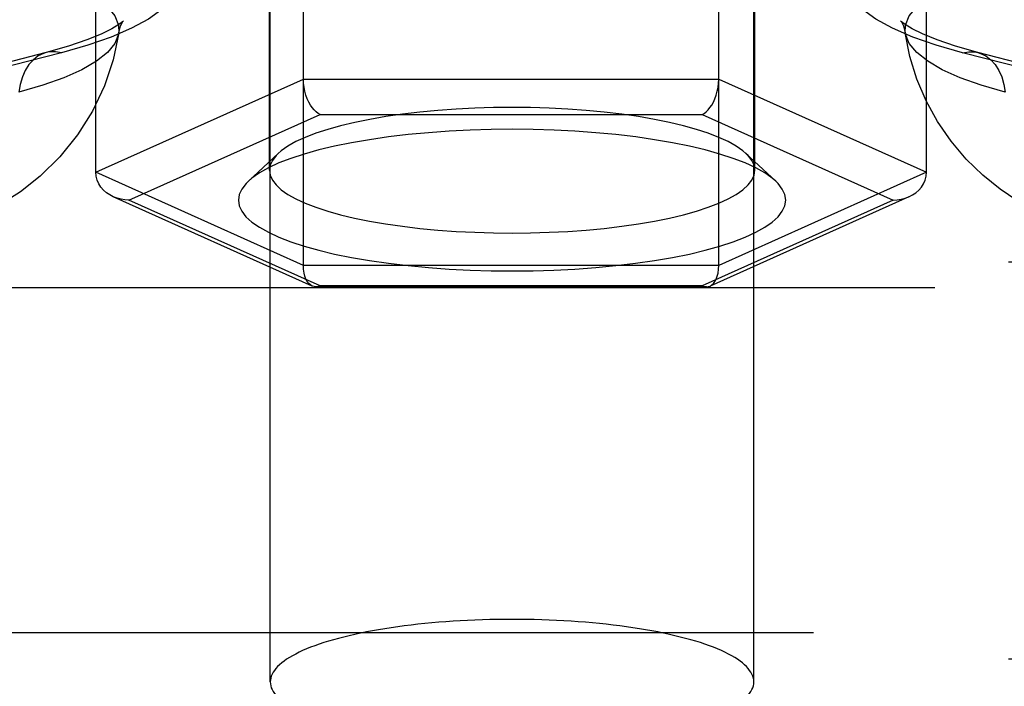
# Model space of a CAD drawing. Header units: inches. Extents: x 0 to 193, y 0 to 125.
# Tile 159 of 256: x 30.205 to 31.219, y 91.627 to 92.314. Entities that reach past the tile are written whole.
import ezdxf

# ---------------------------------------------------------------- set-up
doc = ezdxf.new("R2010")
doc.units = ezdxf.units.IN
doc.header["$LTSCALE"] = 10.635988
doc.header["$MEASUREMENT"] = 0
doc.linetypes.add('HIDDEN', pattern=[0.2, 0.1, -0.1])
doc.layers.add('DEFAULT_2', color=8, linetype='HIDDEN')

msp = doc.modelspace()

# ---------------------------------------------------------------- linework, layer by layer
at = {"layer": 'DEFAULT_2', "color": 8, "linetype": 'HIDDEN'}
for p, q in [((30.4634, 91.6317), (30.4634, 92.7521)), ((30.9614, 91.6317), (30.9614, 92.7521)), ((30.4975, 92.0606), (30.4975, 92.5661)), ((30.9253, 92.0606), (30.9253, 92.5654)), ((30.4624, 92.1586), (30.4624, 92.5205)), ((30.9624, 92.1586), (30.9624, 92.5205)), ((30.2836, 92.1565), (30.2836, 92.4705)), ((31.1392, 92.1565), (31.1392, 92.4692)), ((30.2326, 92.2798), (29.9997, 92.2195)), ((30.2483, 92.2797), (30.0153, 92.2194)), ((31.4094, 92.2194), (31.1765, 92.2797)), ((31.4251, 92.2195), (31.1921, 92.2798)), ((30.2836, 92.1565), (30.4975, 92.2524)), ((30.4975, 92.2524), (30.9253, 92.2524)), ((30.9253, 92.2524), (31.1392, 92.1565)), ((29.1294, 92.242), (33.2749, 92.242)), ((30.3178, 92.1279), (30.5146, 92.2161)), ((30.5146, 92.2161), (30.9082, 92.2161)), ((30.9082, 92.2161), (31.105, 92.1279)), ((30.4715, 92.176), (30.4408, 92.1474)), ((30.9532, 92.176), (30.9839, 92.1474)), ((30.4975, 92.0606), (30.2836, 92.1565)), ((31.1392, 92.1565), (30.9253, 92.0606)), ((29.1294, 92.1415), (33.2749, 92.1415)), ((30.5065, 92.0394), (30.3016, 92.1313)), ((30.5146, 92.0397), (30.3178, 92.1279)), ((31.105, 92.1279), (30.9082, 92.0397)), ((31.1211, 92.1313), (30.9163, 92.0394)), ((29.0964, 92.0644), (33.2749, 92.0644)), ((30.9253, 92.0606), (30.4975, 92.0606)), ((33.2749, 92.0374), (29.0964, 92.0374)), ((30.9126, 92.0386), (30.5102, 92.0386)), ((30.9082, 92.0397), (30.5146, 92.0397)), ((33.1499, 91.6823), (29.0964, 91.6823)), ((29.0964, 91.6554), (33.1499, 91.6554))]:
    msp.add_line(p, q, dxfattribs=at)
for points in [[(30.1855, 92.4444), (30.2182, 92.4382), (30.2483, 92.4311), (30.2756, 92.4233), (30.2998, 92.4149), (30.3206, 92.4059), (30.338, 92.3963), (30.3517, 92.3864), (30.3615, 92.3762), (30.3675, 92.3658), (30.3694, 92.3553), (30.3674, 92.3448), (30.3614, 92.3344), (30.3515, 92.3242), (30.3378, 92.3143), (30.3203, 92.3048), (30.2994, 92.2958), (30.2754, 92.2875), (30.2483, 92.2797)], [(31.1765, 92.2797), (31.1493, 92.2875), (31.1253, 92.2958), (31.1044, 92.3048), (31.087, 92.3143), (31.0732, 92.3242), (31.0633, 92.3344), (31.0573, 92.3448), (31.0553, 92.3553), (31.0573, 92.3658), (31.0632, 92.3762), (31.0731, 92.3864), (31.0867, 92.3963), (31.1041, 92.4059), (31.125, 92.4149), (31.1492, 92.4233), (31.1765, 92.4311), (31.2066, 92.4382), (31.2392, 92.4444)], [(29.707, 92.3678), (29.7344, 92.3742), (29.7642, 92.3798), (29.7961, 92.3846), (29.8297, 92.3884), (29.8647, 92.3914), (29.9007, 92.3934), (29.9374, 92.3944), (29.9742, 92.3944), (30.0108, 92.3934), (30.0468, 92.3914), (30.0818, 92.3884), (30.1155, 92.3846), (30.1474, 92.3798), (30.1771, 92.3742), (30.2045, 92.3678), (30.2291, 92.3607), (30.2508, 92.353), (30.2692, 92.3448), (30.2842, 92.3361), (30.2956, 92.327), (30.3032, 92.3177), (30.3071, 92.3082), (30.3073, 92.3)], [(31.1174, 92.3), (31.1177, 92.3082), (31.1215, 92.3177), (31.1292, 92.327), (31.1406, 92.3361), (31.1555, 92.3448), (31.1739, 92.353), (31.1956, 92.3607), (31.2202, 92.3678), (31.2476, 92.3742), (31.2774, 92.3798), (31.3093, 92.3846), (31.3429, 92.3884), (31.3779, 92.3914), (31.4139, 92.3934), (31.4506, 92.3944), (31.4874, 92.3944), (31.524, 92.3934), (31.56, 92.3914), (31.595, 92.3884), (31.6287, 92.3846), (31.6606, 92.3798), (31.6904, 92.3742), (31.7177, 92.3678)], [(30.3121, 92.3124), (30.3111, 92.3115), (30.3072, 92.3086), (30.3001, 92.3043), (30.2892, 92.2989), (30.2744, 92.2928), (30.2556, 92.2864), (30.2326, 92.2798)], [(30.3073, 92.3), (30.3092, 92.3072), (30.3107, 92.3103)], [(30.3107, 92.3103), (30.3113, 92.3114), (30.3122, 92.3126), (30.3121, 92.3124)], [(31.1174, 92.3087), (31.1136, 92.3116), (31.1125, 92.3126), (31.1134, 92.3113), (31.1155, 92.3072), (31.1174, 92.3)], [(31.1921, 92.2798), (31.169, 92.2864), (31.1502, 92.2928), (31.1353, 92.299), (31.1245, 92.3044), (31.1174, 92.3087)], [(30.3073, 92.3), (30.3016, 92.2725), (30.2926, 92.2456), (30.2803, 92.2195), (30.2649, 92.1951), (30.2466, 92.1724), (30.2264, 92.1526), (30.206, 92.1365), (30.1856, 92.1234), (30.1659, 92.1128), (30.1459, 92.104), (30.1244, 92.0962), (30.1015, 92.0896)], [(30.3073, 92.3), (30.3071, 92.2987), (30.3032, 92.2892), (30.2956, 92.2799), (30.2842, 92.2708), (30.2692, 92.2621), (30.2508, 92.2538), (30.2291, 92.2461), (30.2045, 92.239)], [(31.3232, 92.0896), (31.3029, 92.0954), (31.284, 92.102), (31.2664, 92.1093), (31.2494, 92.1176), (31.2322, 92.1275), (31.215, 92.1392), (31.1972, 92.1536), (31.1802, 92.1702), (31.1645, 92.1887), (31.1506, 92.2088), (31.1389, 92.2301), (31.1294, 92.2525), (31.1222, 92.2759), (31.1174, 92.3)], [(31.2202, 92.239), (31.1956, 92.2461), (31.1739, 92.2538), (31.1555, 92.2621), (31.1406, 92.2708), (31.1292, 92.2799), (31.1215, 92.2892), (31.1177, 92.2987), (31.1174, 92.3)], [(30.2326, 92.2798), (30.2299, 92.279), (30.2243, 92.2763), (30.2193, 92.2724), (30.2148, 92.2674), (30.211, 92.2615), (30.208, 92.2547), (30.2058, 92.2471), (30.2045, 92.239)], [(30.2483, 92.2797), (30.242, 92.2807), (30.2358, 92.2805), (30.2326, 92.2798)], [(31.1765, 92.2797), (31.1828, 92.2807), (31.1889, 92.2805), (31.1921, 92.2798)], [(31.1921, 92.2798), (31.1949, 92.279), (31.2004, 92.2763), (31.2055, 92.2724), (31.2099, 92.2674), (31.2137, 92.2615), (31.2167, 92.2547), (31.2189, 92.2471), (31.2202, 92.239)], [(30.5146, 92.2161), (30.5125, 92.2172), (30.5105, 92.2188), (30.5085, 92.2207), (30.5065, 92.2231), (30.5047, 92.2258), (30.503, 92.2289), (30.5014, 92.2323), (30.5001, 92.236), (30.499, 92.2399), (30.4982, 92.244), (30.4977, 92.2482), (30.4975, 92.2524)], [(30.9082, 92.2161), (30.9102, 92.2172), (30.9123, 92.2188), (30.9143, 92.2207), (30.9162, 92.2231), (30.9181, 92.2258), (30.9198, 92.2289), (30.9213, 92.2323), (30.9227, 92.236), (30.9238, 92.2399), (30.9246, 92.244), (30.9251, 92.2482), (30.9253, 92.2524)], [(30.7124, 92.2233), (30.6932, 92.2231), (30.6741, 92.2226), (30.6549, 92.2216), (30.636, 92.2202), (30.6175, 92.2185), (30.5995, 92.2164), (30.5822, 92.2139), (30.5658, 92.211), (30.5503, 92.2079), (30.5358, 92.2044), (30.5225, 92.2007), (30.5103, 92.1967), (30.4994, 92.1925), (30.4897, 92.1881), (30.4815, 92.1834), (30.4747, 92.1787), (30.4715, 92.176)], [(30.9532, 92.176), (30.9501, 92.1786), (30.9433, 92.1834), (30.935, 92.1881), (30.9254, 92.1925), (30.9144, 92.1967), (30.9023, 92.2007), (30.8889, 92.2044), (30.8745, 92.2079), (30.859, 92.211), (30.8426, 92.2139), (30.8253, 92.2163), (30.8073, 92.2185), (30.7888, 92.2202), (30.7699, 92.2216), (30.7507, 92.2226), (30.7315, 92.2231), (30.7124, 92.2233)], [(30.7124, 92.2008), (30.6908, 92.2006), (30.6692, 92.2), (30.6476, 92.1989), (30.6263, 92.1973), (30.6054, 92.1954), (30.5851, 92.193), (30.5656, 92.1901), (30.5471, 92.187), (30.5296, 92.1834), (30.5134, 92.1795), (30.4983, 92.1753), (30.4846, 92.1708), (30.4723, 92.1661), (30.4614, 92.1611), (30.4521, 92.1558), (30.4444, 92.1505), (30.4408, 92.1474)], [(30.9839, 92.1474), (30.9804, 92.1504), (30.9727, 92.1558), (30.9634, 92.1611), (30.9525, 92.1661), (30.9402, 92.1708), (30.9265, 92.1753), (30.9114, 92.1795), (30.8951, 92.1834), (30.8777, 92.1869), (30.8592, 92.1901), (30.8397, 92.1929), (30.8194, 92.1953), (30.7985, 92.1973), (30.7772, 92.1989), (30.7556, 92.2), (30.734, 92.2006), (30.7124, 92.2008)], [(30.4715, 92.176), (30.4693, 92.1738), (30.4655, 92.1688), (30.4631, 92.1637), (30.4624, 92.1586)], [(30.9624, 92.1586), (30.9616, 92.1637), (30.9593, 92.1688), (30.9554, 92.1737), (30.9532, 92.176)], [(30.3016, 92.1313), (30.298, 92.1332), (30.2946, 92.1355), (30.2915, 92.1382), (30.2888, 92.1413), (30.2866, 92.1447), (30.285, 92.1484), (30.2839, 92.1524), (30.2836, 92.1565)], [(30.4624, 92.1586), (30.4631, 92.1535), (30.4655, 92.1485), (30.4693, 92.1435), (30.4746, 92.1386), (30.4815, 92.1338), (30.4897, 92.1292), (30.4994, 92.1248), (30.5103, 92.1205), (30.5225, 92.1165), (30.5358, 92.1128), (30.5502, 92.1094), (30.5657, 92.1062), (30.5821, 92.1034), (30.5994, 92.1009), (30.6174, 92.0988), (30.636, 92.097), (30.6549, 92.0957), (30.674, 92.0947), (30.6932, 92.0941), (30.7124, 92.0939)], [(30.7124, 92.0939), (30.7315, 92.0941), (30.7507, 92.0947), (30.7698, 92.0956), (30.7887, 92.097), (30.8073, 92.0988), (30.8253, 92.1009), (30.8425, 92.1034), (30.859, 92.1062), (30.8745, 92.1094), (30.8889, 92.1128), (30.9022, 92.1165), (30.9144, 92.1205), (30.9254, 92.1247), (30.935, 92.1292), (30.9433, 92.1338), (30.9501, 92.1386), (30.9554, 92.1435), (30.9593, 92.1485), (30.9616, 92.1535), (30.9624, 92.1586)], [(31.1211, 92.1313), (31.1248, 92.1332), (31.1282, 92.1355), (31.1313, 92.1382), (31.134, 92.1413), (31.1362, 92.1447), (31.1378, 92.1484), (31.1388, 92.1524), (31.1392, 92.1565)], [(30.4408, 92.1474), (30.4384, 92.1449), (30.434, 92.1393), (30.4314, 92.1336), (30.4305, 92.1279), (30.4314, 92.1221), (30.434, 92.1164), (30.4383, 92.1108), (30.4444, 92.1053), (30.4521, 92.0999), (30.4614, 92.0947), (30.4722, 92.0897), (30.4846, 92.0849), (30.4983, 92.0804), (30.5133, 92.0762), (30.5296, 92.0723), (30.547, 92.0688), (30.5656, 92.0656), (30.5851, 92.0628), (30.6053, 92.0604), (30.6262, 92.0584), (30.6476, 92.0569), (30.6692, 92.0558), (30.6907, 92.0551), (30.7124, 92.0549)], [(30.7124, 92.0549), (30.734, 92.0551), (30.7555, 92.0558), (30.7771, 92.0569), (30.7985, 92.0584), (30.8193, 92.0604), (30.8396, 92.0628), (30.8591, 92.0656), (30.8777, 92.0688), (30.8951, 92.0723), (30.9114, 92.0762), (30.9264, 92.0804), (30.9401, 92.0849), (30.9525, 92.0897), (30.9633, 92.0947), (30.9726, 92.0999), (30.9804, 92.1053), (30.9864, 92.1108), (30.9907, 92.1164), (30.9933, 92.1221), (30.9942, 92.1279), (30.9933, 92.1336), (30.9907, 92.1393), (30.9864, 92.1449), (30.9839, 92.1474)], [(30.3178, 92.1279), (30.3137, 92.1281), (30.3096, 92.1287), (30.3056, 92.1298), (30.3016, 92.1313)], [(31.105, 92.1279), (31.1091, 92.1281), (31.1132, 92.1287), (31.1172, 92.1298), (31.1211, 92.1313)], [(30.5065, 92.0394), (30.5047, 92.0405), (30.503, 92.042), (30.5014, 92.0441), (30.5001, 92.0466), (30.499, 92.0495), (30.4982, 92.0528), (30.4977, 92.0566), (30.4975, 92.0606)], [(30.9163, 92.0394), (30.9181, 92.0405), (30.9198, 92.042), (30.9213, 92.0441), (30.9227, 92.0466), (30.9238, 92.0495), (30.9246, 92.0528), (30.9251, 92.0566), (30.9253, 92.0606)], [(30.5102, 92.0386), (30.5085, 92.0388), (30.5065, 92.0394)], [(30.5146, 92.0397), (30.5125, 92.0389), (30.5105, 92.0386), (30.5102, 92.0386)], [(30.9082, 92.0397), (30.9102, 92.0389), (30.9123, 92.0386), (30.9126, 92.0386)], [(30.9126, 92.0386), (30.9143, 92.0388), (30.9163, 92.0394)], [(30.7124, 91.6961), (30.7047, 91.6961), (30.697, 91.696), (30.6894, 91.6958), (30.6818, 91.6956), (30.6742, 91.6954), (30.6666, 91.695), (30.6591, 91.6946), (30.6516, 91.6942), (30.6442, 91.6937), (30.6369, 91.6931), (30.6296, 91.6925), (30.6224, 91.6918), (30.6153, 91.691), (30.6083, 91.6902), (30.6014, 91.6894), (30.5946, 91.6885), (30.5879, 91.6875), (30.5813, 91.6865), (30.5748, 91.6854), (30.5685, 91.6843), (30.5623, 91.6831), (30.5563, 91.6819), (30.5504, 91.6806), (30.5446, 91.6793), (30.539, 91.6779), (30.5336, 91.6765), (30.5284, 91.6751), (30.5233, 91.6736), (30.5184, 91.6721), (30.5137, 91.6705), (30.5091, 91.6689), (30.5048, 91.6673), (30.5007, 91.6656), (30.4967, 91.6639), (30.493, 91.6622), (30.4895, 91.6604), (30.4862, 91.6586), (30.4831, 91.6568), (30.4802, 91.655), (30.4775, 91.6531), (30.4751, 91.6512), (30.4729, 91.6493), (30.4709, 91.6474), (30.4691, 91.6455), (30.4676, 91.6435), (30.4663, 91.6416), (30.4653, 91.6396), (30.4644, 91.6376), (30.4638, 91.6356), (30.4635, 91.6337), (30.4634, 91.6317)], [(30.9614, 91.6317), (30.9613, 91.6337), (30.9609, 91.6356), (30.9603, 91.6376), (30.9595, 91.6396), (30.9584, 91.6416), (30.9571, 91.6435), (30.9556, 91.6455), (30.9538, 91.6474), (30.9519, 91.6493), (30.9497, 91.6512), (30.9472, 91.6531), (30.9446, 91.655), (30.9417, 91.6568), (30.9386, 91.6586), (30.9353, 91.6604), (30.9317, 91.6622), (30.928, 91.6639), (30.9241, 91.6656), (30.9199, 91.6673), (30.9156, 91.6689), (30.9111, 91.6705), (30.9064, 91.6721), (30.9015, 91.6736), (30.8964, 91.6751), (30.8911, 91.6765), (30.8857, 91.6779), (30.8801, 91.6793), (30.8744, 91.6806), (30.8685, 91.6819), (30.8624, 91.6831), (30.8562, 91.6843), (30.8499, 91.6854), (30.8435, 91.6865), (30.8369, 91.6875), (30.8302, 91.6885), (30.8234, 91.6894), (30.8164, 91.6902), (30.8094, 91.691), (30.8023, 91.6918), (30.7951, 91.6925), (30.7879, 91.6931), (30.7805, 91.6937), (30.7731, 91.6942), (30.7656, 91.6946), (30.7581, 91.695), (30.7506, 91.6954), (30.743, 91.6956), (30.7353, 91.6958), (30.7277, 91.696), (30.72, 91.6961), (30.7124, 91.6961)], [(30.4634, 91.6317), (30.4635, 91.6297), (30.4638, 91.6277), (30.4644, 91.6257), (30.4653, 91.6238), (30.4663, 91.6218), (30.4676, 91.6198), (30.4691, 91.6179), (30.4709, 91.616), (30.4725, 91.6144)], [(30.9523, 91.6144), (30.9538, 91.616), (30.9556, 91.6179), (30.9571, 91.6198), (30.9584, 91.6218), (30.9595, 91.6238), (30.9603, 91.6257), (30.9609, 91.6277), (30.9613, 91.6297), (30.9614, 91.6317)]]:
    msp.add_lwpolyline(points, dxfattribs=at)

doc.saveas('drawing.dxf')
